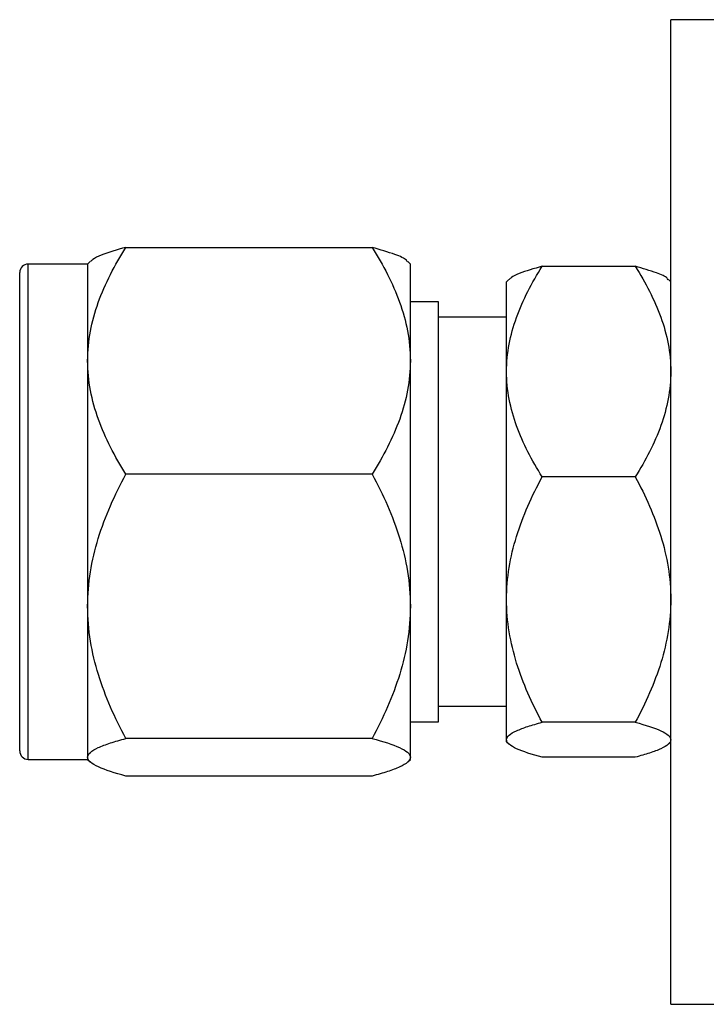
# Model space of a CAD drawing. Header units: inches. Extents: x 0.84 to 10.55, y 0.48 to 8.11.
# Tile 4 of 11: x 2.77 to 3.37, y 6.24 to 7.11. Entities that reach past the tile are written whole.
import ezdxf

# ---------------------------------------------------------------- set-up
doc = ezdxf.new("R2010")
doc.units = ezdxf.units.IN
doc.header["$MEASUREMENT"] = 0

msp = doc.modelspace()

# ---------------------------------------------------------------- linework, layer by layer
at = {"color": 7, "linetype": 'Continuous', "lineweight": 25}
for p, q in [((3.51568, 7.11383), (3.34068, 7.11383)), ((3.34068, 6.24433), (3.34068, 7.11383)), ((2.85952, 6.91278), (3.07684, 6.91278)), ((2.82568, 6.89808), (2.77318, 6.89808)), ((2.82783, 6.90023), (2.82568, 6.89808)), ((2.82568, 6.89808), (2.82568, 6.81265)), ((3.11068, 6.89808), (3.10843, 6.90033)), ((3.11068, 6.81265), (3.11068, 6.89808)), ((3.2271, 6.89611), (3.30926, 6.89611)), ((3.19768, 6.88445), (3.19568, 6.88246)), ((3.19568, 6.80313), (3.19568, 6.88246)), ((3.34068, 6.88246), (3.33859, 6.88454)), ((3.13568, 6.86481), (3.11068, 6.86481)), ((3.13568, 6.85075), (3.13568, 6.86481)), ((3.19568, 6.85108), (3.13568, 6.85108)), ((3.13568, 6.49386), (3.13568, 6.85075)), ((2.82568, 6.81265), (2.82568, 6.5958)), ((3.11068, 6.5958), (3.11068, 6.81265)), ((3.19568, 6.60177), (3.19568, 6.80313)), ((3.07684, 6.71253), (2.85952, 6.71253)), ((3.30926, 6.71015), (3.2271, 6.71015)), ((3.19568, 6.47797), (3.19568, 6.60177)), ((2.82568, 6.5958), (2.82568, 6.46248)), ((3.11068, 6.46248), (3.11068, 6.5958)), ((3.13568, 6.50758), (3.19568, 6.50758)), ((3.11068, 6.49386), (3.13568, 6.49386)), ((3.30926, 6.49338), (3.2271, 6.49338)), ((3.07684, 6.47908), (2.85952, 6.47908)), ((3.19568, 6.47621), (3.19568, 6.47797)), ((3.19568, 6.47621), (3.19768, 6.47421)), ((3.33859, 6.47412), (3.34068, 6.47621)), ((2.77318, 6.46058), (2.82568, 6.46058)), ((2.82568, 6.46248), (2.82568, 6.46058)), ((2.82568, 6.46058), (2.82783, 6.45843)), ((3.10843, 6.45833), (3.11068, 6.46058)), ((3.11068, 6.46058), (3.11068, 6.46248)), ((3.30926, 6.46255), (3.2271, 6.46255)), ((3.07684, 6.44588), (2.85952, 6.44588)), ((3.34068, 6.24433), (3.51568, 6.24433))]:
    msp.add_line(p, q, dxfattribs=at)
at = {"color": 1, "linetype": 'Continuous', "lineweight": 25}
for p, q in [((2.77318, 6.8815), (2.77318, 6.89808)), ((2.77318, 6.46058), (2.77318, 6.8815))]:
    msp.add_line(p, q, dxfattribs=at)
at = {"color": 7, "linetype": 'Continuous', "lineweight": 25}
for centre, start, end in [((2.77318, 6.89058), 90, 180), ((2.77318, 6.46808), 180, 270)]:
    msp.add_arc(centre, 0.0075, start, end, dxfattribs=at)
for points, knots in [([(2.82568, 6.81265), (2.82568, 6.83023), (2.82909, 6.84735), (2.83811, 6.87248), (2.84176, 6.88078), (2.85, 6.89699), (2.85458, 6.90495), (2.85952, 6.91278)], [0, 0, 0, 0, 0.5, 0.5, 0.75, 0.75, 1, 1, 1, 1]), ([(2.85952, 6.91278), (2.85165, 6.91051), (2.8397, 6.90705), (2.83053, 6.90269), (2.82871, 6.9007), (2.82807, 6.89999)], [0, 0, 0, 0, 0.554577, 0.841943, 1, 1, 1, 1]), ([(3.07684, 6.91278), (3.08673, 6.89709), (3.09514, 6.88104), (3.10414, 6.85611), (3.10653, 6.84765), (3.1098, 6.83038), (3.11068, 6.82151), (3.11068, 6.81265)], [0, 0, 0, 0, 0.5, 0.5, 0.75, 0.75, 1, 1, 1, 1]), ([(3.1081, 6.9), (3.10785, 6.90044), (3.1066, 6.90266), (3.09666, 6.90702), (3.08397, 6.91071), (3.07684, 6.91278)], [0, 0, 0, 0, 0.0994368, 0.4935404, 1, 1, 1, 1]), ([(3.19568, 6.80313), (3.19568, 6.81946), (3.19885, 6.83534), (3.20722, 6.85868), (3.21061, 6.86639), (3.21826, 6.88145), (3.22251, 6.88883), (3.2271, 6.89611)], [0, 0, 0, 0, 0.5, 0.5, 0.75, 0.75, 1, 1, 1, 1]), ([(3.2271, 6.89611), (3.21979, 6.89399), (3.2087, 6.89079), (3.20019, 6.88674), (3.1985, 6.88489), (3.1979, 6.88423)], [0, 0, 0, 0, 0.554577, 0.841943, 1, 1, 1, 1]), ([(3.30926, 6.89611), (3.31844, 6.88153), (3.32625, 6.86663), (3.33461, 6.84348), (3.33683, 6.83563), (3.33987, 6.81959), (3.34068, 6.81136), (3.34068, 6.80313)], [0, 0, 0, 0, 0.5, 0.5, 0.75, 0.75, 1, 1, 1, 1]), ([(3.33828, 6.88423), (3.33805, 6.88465), (3.33689, 6.88671), (3.32766, 6.89075), (3.31588, 6.89418), (3.30926, 6.89611)], [0, 0, 0, 0, 0.0994368, 0.4935404, 1, 1, 1, 1]), ([(2.76568, 6.87457), (2.76568, 6.87879), (2.76568, 6.88748), (2.76568, 6.89107), (2.76568, 6.89049), (2.76568, 6.89045)], [0, 0, 0, 0, 0.467066, 0.96211, 1, 1, 1, 1]), ([(2.76568, 6.46821), (2.76568, 6.46831), (2.76568, 6.46852), (2.76568, 6.47251), (2.76568, 6.48281), (2.76568, 6.5002), (2.76568, 6.51761), (2.76568, 6.53667), (2.76568, 6.56316), (2.76568, 6.59821), (2.76568, 6.63603), (2.76568, 6.66966), (2.76568, 6.69755), (2.76568, 6.72605), (2.76568, 6.76093), (2.76568, 6.79291), (2.76568, 6.81582), (2.76568, 6.83616), (2.76568, 6.85759), (2.76568, 6.86902), (2.76568, 6.87457)], [0, 0, 0, 0, 0.031367, 0.068149, 0.14316, 0.218171, 0.254936, 0.291718, 0.362238, 0.428773, 0.495308, 0.565829, 0.602593, 0.639376, 0.714387, 0.789398, 0.826162, 0.862944, 0.933465, 1, 1, 1, 1]), ([(2.85952, 6.71253), (2.84962, 6.72822), (2.84121, 6.74426), (2.83222, 6.7692), (2.82983, 6.77765), (2.82655, 6.79493), (2.82568, 6.8038), (2.82568, 6.81265)], [0, 0, 0, 0, 0.5, 0.5, 0.75, 0.75, 1, 1, 1, 1]), ([(3.11068, 6.81265), (3.11068, 6.79507), (3.10727, 6.77796), (3.09825, 6.75283), (3.09459, 6.74453), (3.08636, 6.72831), (3.08178, 6.72036), (3.07684, 6.71253)], [0, 0, 0, 0, 0.5, 0.5, 0.75, 0.75, 1, 1, 1, 1]), ([(3.2271, 6.71015), (3.21791, 6.72473), (3.2101, 6.73963), (3.20175, 6.76278), (3.19953, 6.77063), (3.19649, 6.78667), (3.19568, 6.7949), (3.19568, 6.80313)], [0, 0, 0, 0, 0.5, 0.5, 0.75, 0.75, 1, 1, 1, 1]), ([(3.34068, 6.80313), (3.34068, 6.7868), (3.33751, 6.77092), (3.32914, 6.74758), (3.32574, 6.73987), (3.3181, 6.72481), (3.31384, 6.71743), (3.30926, 6.71015)], [0, 0, 0, 0, 0.5, 0.5, 0.75, 0.75, 1, 1, 1, 1]), ([(2.82568, 6.5958), (2.82568, 6.6163), (2.82909, 6.63624), (2.83811, 6.66554), (2.84176, 6.67522), (2.85, 6.69412), (2.85458, 6.70339), (2.85952, 6.71253)], [0, 0, 0, 0, 0.5, 0.5, 0.75, 0.75, 1, 1, 1, 1]), ([(3.07684, 6.71253), (3.08673, 6.69423), (3.09514, 6.67553), (3.10414, 6.64646), (3.10653, 6.6366), (3.1098, 6.61646), (3.11068, 6.60613), (3.11068, 6.5958)], [0, 0, 0, 0, 0.5, 0.5, 0.75, 0.75, 1, 1, 1, 1]), ([(3.19568, 6.60177), (3.19568, 6.6208), (3.19885, 6.63932), (3.20722, 6.66653), (3.21061, 6.67551), (3.21826, 6.69307), (3.22251, 6.70168), (3.2271, 6.71015)], [0, 0, 0, 0, 0.5, 0.5, 0.75, 0.75, 1, 1, 1, 1]), ([(3.30926, 6.71015), (3.31844, 6.69317), (3.32625, 6.6758), (3.33461, 6.64881), (3.33683, 6.63965), (3.33987, 6.62096), (3.34068, 6.61136), (3.34068, 6.60177)], [0, 0, 0, 0, 0.5, 0.5, 0.75, 0.75, 1, 1, 1, 1]), ([(3.2271, 6.49338), (3.21791, 6.51037), (3.2101, 6.52774), (3.20175, 6.55473), (3.19953, 6.56388), (3.19649, 6.58258), (3.19568, 6.59218), (3.19568, 6.60177)], [0, 0, 0, 0, 0.5, 0.5, 0.75, 0.75, 1, 1, 1, 1]), ([(3.34068, 6.60177), (3.34068, 6.58274), (3.33751, 6.56421), (3.32914, 6.53701), (3.32574, 6.52802), (3.3181, 6.51047), (3.31384, 6.50186), (3.30926, 6.49338)], [0, 0, 0, 0, 0.5, 0.5, 0.75, 0.75, 1, 1, 1, 1]), ([(2.85952, 6.47908), (2.84962, 6.49737), (2.84121, 6.51607), (2.83222, 6.54514), (2.82983, 6.555), (2.82655, 6.57514), (2.82568, 6.58547), (2.82568, 6.5958)], [0, 0, 0, 0, 0.5, 0.5, 0.75, 0.75, 1, 1, 1, 1]), ([(3.11068, 6.5958), (3.11068, 6.5753), (3.10727, 6.55536), (3.09825, 6.52606), (3.09459, 6.51638), (3.08636, 6.49748), (3.08178, 6.48821), (3.07684, 6.47908)], [0, 0, 0, 0, 0.5, 0.5, 0.75, 0.75, 1, 1, 1, 1]), ([(3.19568, 6.47797), (3.19568, 6.48067), (3.19885, 6.48331), (3.20722, 6.48718), (3.21061, 6.48845), (3.21826, 6.49095), (3.22251, 6.49217), (3.2271, 6.49338)], [0, 0, 0, 0, 0.5, 0.5, 0.75, 0.75, 1, 1, 1, 1]), ([(3.30926, 6.49338), (3.31844, 6.49096), (3.32625, 6.48849), (3.33461, 6.48466), (3.33683, 6.48335), (3.33987, 6.4807), (3.34068, 6.47933), (3.34068, 6.47797)], [0, 0, 0, 0, 0.5, 0.5, 0.75, 0.75, 1, 1, 1, 1]), ([(2.82568, 6.46248), (2.82568, 6.46539), (2.82909, 6.46823), (2.83811, 6.47239), (2.84176, 6.47377), (2.85, 6.47646), (2.85458, 6.47778), (2.85952, 6.47908)], [0, 0, 0, 0, 0.5, 0.5, 0.75, 0.75, 1, 1, 1, 1]), ([(3.07684, 6.47908), (3.08673, 6.47647), (3.09514, 6.47381), (3.10414, 6.46968), (3.10653, 6.46828), (3.1098, 6.46542), (3.11068, 6.46395), (3.11068, 6.46248)], [0, 0, 0, 0, 0.5, 0.5, 0.75, 0.75, 1, 1, 1, 1]), ([(3.2271, 6.46255), (3.21791, 6.46497), (3.2101, 6.46744), (3.20175, 6.47128), (3.19953, 6.47258), (3.19649, 6.47524), (3.19568, 6.4766), (3.19568, 6.47797)], [0, 0, 0, 0, 0.5, 0.5, 0.75, 0.75, 1, 1, 1, 1]), ([(3.34068, 6.47797), (3.34068, 6.47526), (3.33751, 6.47263), (3.32914, 6.46876), (3.32574, 6.46748), (3.3181, 6.46498), (3.31384, 6.46376), (3.30926, 6.46255)], [0, 0, 0, 0, 0.5, 0.5, 0.75, 0.75, 1, 1, 1, 1]), ([(2.85952, 6.44588), (2.84962, 6.44848), (2.84121, 6.45114), (2.83222, 6.45527), (2.82983, 6.45668), (2.82655, 6.45954), (2.82568, 6.46101), (2.82568, 6.46248)], [0, 0, 0, 0, 0.5, 0.5, 0.75, 0.75, 1, 1, 1, 1]), ([(3.11068, 6.46248), (3.11068, 6.45956), (3.10727, 6.45673), (3.09825, 6.45256), (3.09459, 6.45118), (3.08636, 6.4485), (3.08178, 6.44718), (3.07684, 6.44588)], [0, 0, 0, 0, 0.5, 0.5, 0.75, 0.75, 1, 1, 1, 1])]:
    msp.add_open_spline(points, degree=3, knots=knots, dxfattribs=at)

doc.saveas('drawing.dxf')
